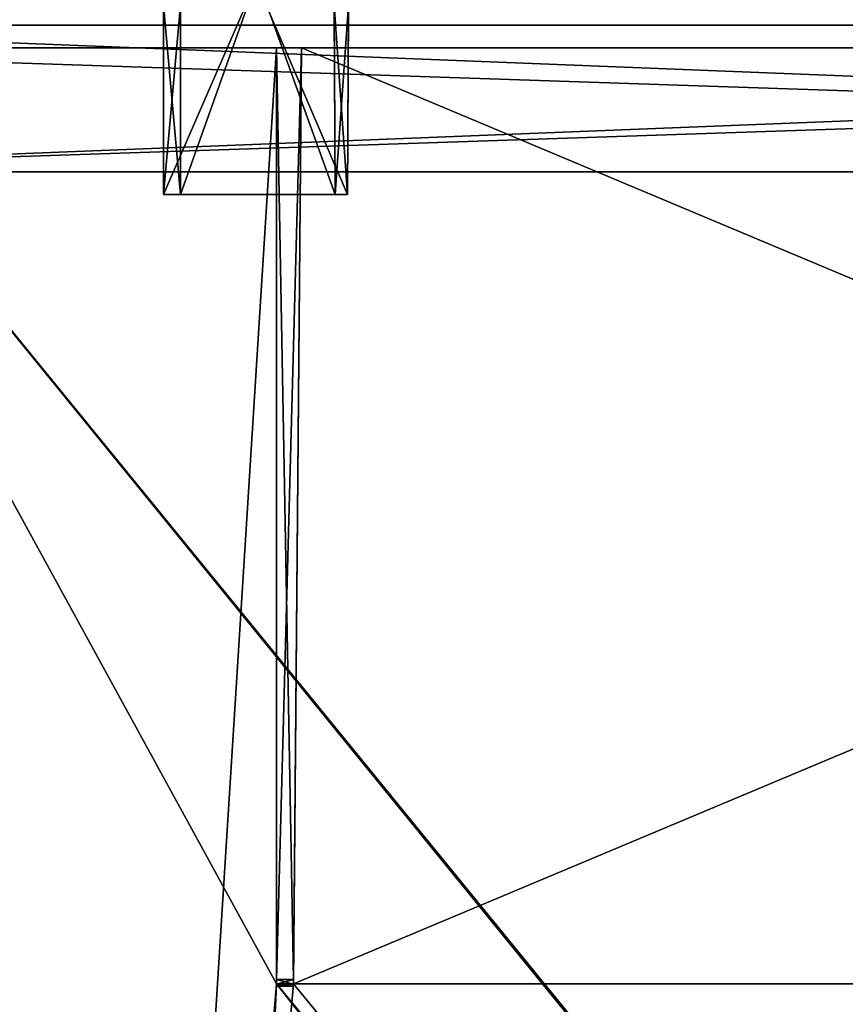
# Model space of a CAD drawing. Header units: millimetres. Extents: x -294 to 294, y -42 to 464.
# Tile 57 of 223: x -216 to -143, y 284 to 372. Entities that reach past the tile are written whole.
import ezdxf

# ---------------------------------------------------------------- set-up
doc = ezdxf.new("R2010")
doc.units = ezdxf.units.MM
doc.header["$LTSCALE"] = 65.185185
for name, color, linetype in [('1411', 7, 'CONTINUOUS'), ('1412', 7, 'CONTINUOUS'), ('1413', 7, 'CONTINUOUS'), ('1414', 7, 'CONTINUOUS'), ('1415', 7, 'CONTINUOUS'), ('1416', 7, 'CONTINUOUS'), ('1437', 7, 'CONTINUOUS'), ('1546', 7, 'CONTINUOUS'), ('1553', 7, 'CONTINUOUS'), ('1560', 7, 'CONTINUOUS'), ('1581', 7, 'CONTINUOUS'), ('1582', 7, 'CONTINUOUS'), ('1583', 7, 'CONTINUOUS'), ('1584', 7, 'CONTINUOUS'), ('1585', 7, 'CONTINUOUS'), ('1586', 7, 'CONTINUOUS'), ('1587', 7, 'CONTINUOUS'), ('1588', 7, 'CONTINUOUS'), ('1589', 7, 'CONTINUOUS'), ('1598', 7, 'CONTINUOUS'), ('1709', 7, 'CONTINUOUS'), ('1710', 7, 'CONTINUOUS'), ('1711', 7, 'CONTINUOUS'), ('1712', 7, 'CONTINUOUS'), ('1713', 7, 'CONTINUOUS'), ('1714', 7, 'CONTINUOUS'), ('1715', 7, 'CONTINUOUS'), ('2120', 7, 'CONTINUOUS'), ('2122', 7, 'CONTINUOUS'), ('2123', 7, 'CONTINUOUS'), ('2124', 7, 'CONTINUOUS'), ('2125', 7, 'CONTINUOUS'), ('2126', 7, 'CONTINUOUS'), ('2128', 7, 'CONTINUOUS'), ('2129', 7, 'CONTINUOUS'), ('2130', 7, 'CONTINUOUS'), ('2162', 7, 'CONTINUOUS'), ('2163', 7, 'CONTINUOUS'), ('2164', 7, 'CONTINUOUS'), ('2165', 7, 'CONTINUOUS'), ('2166', 7, 'CONTINUOUS'), ('2167', 7, 'CONTINUOUS'), ('2168', 7, 'CONTINUOUS'), ('2170', 7, 'CONTINUOUS'), ('2171', 7, 'CONTINUOUS')]:
    doc.layers.add(name, color=color, linetype=linetype)

msp = doc.modelspace()

# ---------------------------------------------------------------- linework, layer by layer
at = {"layer": '1411', "linetype": 'Continuous'}
for points in [[(-257.808, 369, -337.308), (-257.368, 369, -338.368), (72.808, 369, -337.308), (-257.808, 369, -337.308)], [(-238.713, 369, -333.384), (-257.808, 369, -337.308), (-193.25, 369, -333.384), (-238.713, 369, -333.384)], [(-193.25, 369, -333.384), (-257.808, 369, -337.308), (-193.25, 369, -337.21), (-193.25, 369, -333.384)], [(-193.25, 369, -337.21), (-257.808, 369, -337.308), (-191.026, 369, -337.21), (-193.25, 369, -337.21)], [(-191.026, 369, -337.21), (-257.808, 369, -337.308), (6.026, 369, -337.21), (-191.026, 369, -337.21)], [(-257.808, 369, -337.308), (72.808, 369, -337.308), (6.026, 369, -337.21), (-257.808, 369, -337.308)], [(-257.368, 369, -8.632), (-257.808, 369, -9.692), (72.368, 369, -8.632), (-257.368, 369, -8.632)], [(72.368, 369, -8.632), (-257.808, 369, -9.692), (72.808, 369, -9.692), (72.368, 369, -8.632)], [(-193.25, 369, -9.79), (-191.026, 369, -9.79), (-257.808, 369, -9.692), (-193.25, 369, -9.79)], [(-193.25, 369, -9.79), (-257.808, 369, -9.692), (-238.713, 369, -13.616), (-193.25, 369, -9.79)], [(72.808, 369, -9.692), (-257.808, 369, -9.692), (-191.026, 369, -9.79), (72.808, 369, -9.692)], [(-257.368, 369, -338.368), (-256.308, 369, -338.808), (72.368, 369, -338.368), (-257.368, 369, -338.368)], [(72.808, 369, -337.308), (-257.368, 369, -338.368), (72.368, 369, -338.368), (72.808, 369, -337.308)], [(-256.308, 369, -8.192), (-257.368, 369, -8.632), (71.308, 369, -8.192), (-256.308, 369, -8.192)], [(71.308, 369, -8.192), (-257.368, 369, -8.632), (72.368, 369, -8.632), (71.308, 369, -8.192)], [(-256.308, 369, -338.808), (71.308, 369, -338.808), (72.368, 369, -338.368), (-256.308, 369, -338.808)], [(-193.25, 369, -13.616), (-193.25, 369, -9.79), (-238.713, 369, -13.616), (-193.25, 369, -13.616)], [(72.808, 369, -9.692), (-191.026, 369, -9.79), (6.026, 369, -9.79), (72.808, 369, -9.692)], [(-191.026, 369, -9.79), (-191.026, 369, -13.616), (6.026, 369, -9.79), (-191.026, 369, -9.79)], [(6.026, 369, -9.79), (-191.026, 369, -13.616), (6.026, 369, -13.616), (6.026, 369, -9.79)], [(-191.026, 369, -333.384), (-191.026, 369, -337.21), (6.026, 369, -333.384), (-191.026, 369, -333.384)], [(6.026, 369, -333.384), (-191.026, 369, -337.21), (6.026, 369, -337.21), (6.026, 369, -333.384)]]:
    msp.add_3dface(points, dxfattribs=at)
at = {"layer": '1412', "linetype": 'Continuous'}
for points in [[(-256.308, 369, -338.808), (-256.5, 358, -339), (71.5, 358, -339), (-256.308, 369, -338.808)], [(71.308, 369, -338.808), (-256.308, 369, -338.808), (71.5, 358, -339), (71.308, 369, -338.808)]]:
    msp.add_3dface(points, dxfattribs=at)
at = {"layer": '1413', "linetype": 'Continuous'}
for points in [[(71.501, 358, -341), (-256.5, 358, -339), (-256.501, 358, -341), (71.501, 358, -341)], [(71.501, 358, -6), (-256.501, 358, -6), (71.5, 358, -8), (71.501, 358, -6)], [(71.5, 358, -8), (-256.501, 358, -6), (-256.5, 358, -8), (71.5, 358, -8)], [(71.5, 358, -339), (-256.5, 358, -339), (71.501, 358, -341), (71.5, 358, -339)]]:
    msp.add_3dface(points, dxfattribs=at)
at = {"layer": '1414', "linetype": 'Continuous'}
for points in [[(71.501, 358, -341), (-256.501, 358, -341), (71.274, 371, -340.773), (71.501, 358, -341)], [(-256.501, 358, -341), (-256.274, 371, -340.773), (71.274, 371, -340.773), (-256.501, 358, -341)]]:
    msp.add_3dface(points, dxfattribs=at)
at = {"layer": '1415', "linetype": 'Continuous'}
for points in [[(71.274, 371, -340.773), (-256.274, 371, -340.773), (53.839, 371, -331.453), (71.274, 371, -340.773)], [(53.839, 371, -331.453), (-256.274, 371, -340.773), (-238.839, 371, -331.453), (53.839, 371, -331.453)], [(-256.274, 371, -6.227), (71.274, 371, -6.227), (-238.839, 371, -15.547), (-256.274, 371, -6.227)], [(-238.839, 371, -15.547), (71.274, 371, -6.227), (53.839, 371, -15.547), (-238.839, 371, -15.547)]]:
    msp.add_3dface(points, dxfattribs=at)
at = {"layer": '1416', "linetype": 'Continuous'}
for points in [[(53.839, 371, -331.453), (-238.839, 371, -331.453), (-217.111, 38.791, -319.852), (53.839, 371, -331.453)], [(-216.468, 38.791, -319.852), (53.839, 371, -331.453), (-217.111, 38.791, -319.852), (-216.468, 38.791, -319.852)], [(53.839, 371, -331.453), (-216.468, 38.791, -319.852), (31.468, 38.791, -319.852), (53.839, 371, -331.453)]]:
    msp.add_3dface(points, dxfattribs=at)
at = {"layer": '1437', "linetype": 'Continuous'}
for points in [[(-238.839, 371, -15.547), (53.839, 371, -15.547), (32.111, 38.791, -27.148), (-238.839, 371, -15.547)], [(-216.468, 38.791, -27.148), (-238.839, 371, -15.547), (31.468, 38.791, -27.148), (-216.468, 38.791, -27.148)], [(31.468, 38.791, -27.148), (-238.839, 371, -15.547), (32.111, 38.791, -27.148), (31.468, 38.791, -27.148)]]:
    msp.add_3dface(points, dxfattribs=at)
at = {"layer": '1546', "linetype": 'Continuous'}
for points in [[(-256.501, 358, -6), (71.501, 358, -6), (-256.274, 371, -6.227), (-256.501, 358, -6)], [(71.501, 358, -6), (71.274, 371, -6.227), (-256.274, 371, -6.227), (71.501, 358, -6)]]:
    msp.add_3dface(points, dxfattribs=at)
at = {"layer": '1553', "linetype": 'Continuous'}
for points in [[(-256.308, 369, -8.192), (71.308, 369, -8.192), (-256.5, 358, -8), (-256.308, 369, -8.192)], [(71.308, 369, -8.192), (71.5, 358, -8), (-256.5, 358, -8), (71.308, 369, -8.192)]]:
    msp.add_3dface(points, dxfattribs=at)
at = {"layer": '1560', "linetype": 'Continuous'}
for points in [[(-193.25, 369, -13.616), (-238.713, 369, -13.616), (-215.56, 15, -25.978), (-193.25, 369, -13.616)], [(-193.25, 369, -13.616), (-215.56, 15, -25.978), (-193.25, 286, -16.514), (-193.25, 369, -13.616)], [(6.026, 369, -13.616), (-191.026, 369, -13.616), (-191.75, 286, -16.514), (6.026, 369, -13.616)], [(6.026, 369, -13.616), (-191.75, 286, -16.514), (6.75, 286, -16.514), (6.026, 369, -13.616)], [(-215.56, 15, -25.978), (-205.541, 15, -25.978), (8.25, 286, -16.514), (-215.56, 15, -25.978)], [(-193.25, 286, -16.514), (-215.56, 15, -25.978), (-191.75, 286, -16.514), (-193.25, 286, -16.514)], [(-191.75, 286, -16.514), (-215.56, 15, -25.978), (6.75, 286, -16.514), (-191.75, 286, -16.514)], [(6.75, 286, -16.514), (-215.56, 15, -25.978), (8.25, 286, -16.514), (6.75, 286, -16.514)], [(8.25, 286, -16.514), (-205.541, 15, -25.978), (20.541, 15, -25.978), (8.25, 286, -16.514)]]:
    msp.add_3dface(points, dxfattribs=at)
at = {"layer": '1581', "linetype": 'Continuous'}
for points in [[(-238.713, 369, -333.384), (-193.25, 369, -333.384), (-193.25, 286, -330.486), (-238.713, 369, -333.384)], [(-238.713, 369, -333.384), (-193.25, 286, -330.486), (-205.541, 15, -321.022), (-238.713, 369, -333.384)], [(-215.56, 15, -321.022), (-238.713, 369, -333.384), (-205.541, 15, -321.022), (-215.56, 15, -321.022)], [(-191.75, 286, -330.486), (-191.026, 369, -333.384), (6.75, 286, -330.486), (-191.75, 286, -330.486)], [(-191.026, 369, -333.384), (6.026, 369, -333.384), (6.75, 286, -330.486), (-191.026, 369, -333.384)], [(-205.541, 15, -321.022), (-193.25, 286, -330.486), (20.541, 15, -321.022), (-205.541, 15, -321.022)], [(-193.25, 286, -330.486), (-191.75, 286, -330.486), (30.56, 15, -321.022), (-193.25, 286, -330.486)], [(20.541, 15, -321.022), (-193.25, 286, -330.486), (30.56, 15, -321.022), (20.541, 15, -321.022)], [(30.56, 15, -321.022), (-191.75, 286, -330.486), (6.75, 286, -330.486), (30.56, 15, -321.022)]]:
    msp.add_3dface(points, dxfattribs=at)
at = {"layer": '1582', "linetype": 'Continuous'}
for points in [[(-191.026, 369, -337.21), (-191.026, 369, -333.384), (-191.75, 286, -330.486), (-191.026, 369, -337.21)], [(-191.026, 369, -337.21), (-191.75, 286, -330.486), (-191.747, 286.395, -336.489), (-191.026, 369, -337.21)], [(-191.747, 286.395, -336.489), (-191.75, 286, -330.486), (-191.75, 286, -333.143), (-191.747, 286.395, -336.489)], [(-191.75, 285.974, -336.312), (-191.747, 286.395, -336.489), (-191.75, 286, -333.143), (-191.75, 285.974, -336.312)], [(-191.752, 285.8, -333.889), (-191.75, 285.974, -336.312), (-191.75, 286, -333.143), (-191.752, 285.8, -333.889)], [(-191.752, 285.8, -335.889), (-191.75, 285.974, -336.312), (-191.752, 285.8, -333.889), (-191.752, 285.8, -335.889)]]:
    msp.add_3dface(points, dxfattribs=at)
at = {"layer": '1583', "linetype": 'Continuous'}
for points in [[(-193.25, 369, -337.21), (-191.026, 369, -337.21), (-191.747, 286.395, -336.489), (-193.25, 369, -337.21)], [(-193.25, 369, -337.21), (-191.747, 286.395, -336.489), (-193.25, 286.395, -336.489), (-193.25, 369, -337.21)]]:
    msp.add_3dface(points, dxfattribs=at)
at = {"layer": '1584', "linetype": 'Continuous'}
for points in [[(-193.25, 369, -333.384), (-193.25, 369, -337.21), (-193.25, 286.395, -336.489), (-193.25, 369, -333.384)], [(-193.25, 286, -330.486), (-193.25, 369, -333.384), (-193.25, 286, -333.143), (-193.25, 286, -330.486)], [(-193.25, 369, -333.384), (-193.25, 286.395, -336.489), (-193.25, 286, -333.143), (-193.25, 369, -333.384)], [(-193.25, 286, -333.143), (-193.25, 286.395, -336.489), (-193.25, 285.974, -336.312), (-193.25, 286, -333.143)], [(-193.25, 285.8, -333.889), (-193.25, 286, -333.143), (-193.25, 285.8, -335.889), (-193.25, 285.8, -333.889)], [(-193.25, 285.8, -335.889), (-193.25, 286, -333.143), (-193.25, 285.974, -336.312), (-193.25, 285.8, -335.889)]]:
    msp.add_3dface(points, dxfattribs=at)
at = {"layer": '1585', "linetype": 'Continuous'}
for points in [[(-191.75, 286, -330.486), (-193.25, 286, -330.486), (-193.25, 286, -333.143), (-191.75, 286, -330.486)], [(-191.75, 286, -333.143), (-191.75, 286, -330.486), (-193.25, 286, -333.143), (-191.75, 286, -333.143)]]:
    msp.add_3dface(points, dxfattribs=at)
at = {"layer": '1586', "linetype": 'Continuous'}
for points in [[(-191.752, 285.8, -333.889), (-191.75, 286, -333.143), (-193.25, 286, -333.143), (-191.752, 285.8, -333.889)], [(-191.752, 285.8, -333.889), (-193.25, 286, -333.143), (-193.25, 285.8, -333.889), (-191.752, 285.8, -333.889)]]:
    msp.add_3dface(points, dxfattribs=at)
at = {"layer": '1587', "linetype": 'Continuous'}
for points in [[(-191.752, 285.8, -335.889), (-191.752, 285.8, -333.889), (-193.25, 285.8, -335.889), (-191.752, 285.8, -335.889)], [(-191.752, 285.8, -333.889), (-193.25, 285.8, -333.889), (-193.25, 285.8, -335.889), (-191.752, 285.8, -333.889)]]:
    msp.add_3dface(points, dxfattribs=at)
at = {"layer": '1588', "linetype": 'Continuous'}
for points in [[(-191.747, 286.395, -336.489), (-191.75, 285.974, -336.312), (-193.25, 286.395, -336.489), (-191.747, 286.395, -336.489)], [(-193.25, 286.395, -336.489), (-191.75, 285.974, -336.312), (-193.25, 285.974, -336.312), (-193.25, 286.395, -336.489)], [(-191.75, 285.974, -336.312), (-191.752, 285.8, -335.889), (-193.25, 285.974, -336.312), (-191.75, 285.974, -336.312)], [(-191.752, 285.8, -335.889), (-193.25, 285.8, -335.889), (-193.25, 285.974, -336.312), (-191.752, 285.8, -335.889)]]:
    msp.add_3dface(points, dxfattribs=at)
at = {"layer": '1589', "linetype": 'Continuous'}
msp.add_3dface([(-238.713, 369, -333.384), (-215.56, 15, -321.022), (-227.801, 15, -317.747), (-238.713, 369, -333.384)], dxfattribs=at)
at = {"layer": '1598', "linetype": 'Continuous'}
for points in [[(-238.713, 369, -13.616), (-243.945, 369, -14.653), (-215.56, 15, -25.978), (-238.713, 369, -13.616)], [(-215.56, 15, -25.978), (-243.945, 369, -14.653), (-227.808, 15, -29.257), (-215.56, 15, -25.978)]]:
    msp.add_3dface(points, dxfattribs=at)
at = {"layer": '1709', "linetype": 'Continuous'}
for points in [[(-193.25, 369, -9.79), (-193.25, 369, -13.616), (-193.25, 286, -16.514), (-193.25, 369, -9.79)], [(-193.25, 369, -9.79), (-193.25, 286, -16.514), (-193.25, 286.395, -10.511), (-193.25, 369, -9.79)], [(-193.25, 286.395, -10.511), (-193.25, 286, -16.514), (-193.25, 286, -13.857), (-193.25, 286.395, -10.511)], [(-193.25, 285.974, -10.688), (-193.25, 286.395, -10.511), (-193.25, 286, -13.857), (-193.25, 285.974, -10.688)], [(-193.25, 285.8, -13.111), (-193.25, 285.974, -10.688), (-193.25, 286, -13.857), (-193.25, 285.8, -13.111)], [(-193.25, 285.8, -11.111), (-193.25, 285.974, -10.688), (-193.25, 285.8, -13.111), (-193.25, 285.8, -11.111)]]:
    msp.add_3dface(points, dxfattribs=at)
at = {"layer": '1710', "linetype": 'Continuous'}
for points in [[(-191.026, 369, -9.79), (-193.25, 369, -9.79), (-193.25, 286.395, -10.511), (-191.026, 369, -9.79)], [(-191.026, 369, -9.79), (-193.25, 286.395, -10.511), (-191.747, 286.395, -10.511), (-191.026, 369, -9.79)]]:
    msp.add_3dface(points, dxfattribs=at)
at = {"layer": '1711', "linetype": 'Continuous'}
for points in [[(-191.75, 286, -16.514), (-191.026, 369, -13.616), (-191.75, 286, -13.857), (-191.75, 286, -16.514)], [(-191.026, 369, -13.616), (-191.747, 286.395, -10.511), (-191.75, 286, -13.857), (-191.026, 369, -13.616)], [(-191.026, 369, -13.616), (-191.026, 369, -9.79), (-191.747, 286.395, -10.511), (-191.026, 369, -13.616)], [(-191.75, 286, -13.857), (-191.747, 286.395, -10.511), (-191.75, 285.974, -10.688), (-191.75, 286, -13.857)], [(-191.752, 285.8, -13.111), (-191.75, 286, -13.857), (-191.752, 285.8, -11.111), (-191.752, 285.8, -13.111)], [(-191.752, 285.8, -11.111), (-191.75, 286, -13.857), (-191.75, 285.974, -10.688), (-191.752, 285.8, -11.111)]]:
    msp.add_3dface(points, dxfattribs=at)
at = {"layer": '1712', "linetype": 'Continuous'}
for points in [[(-193.25, 286, -16.514), (-191.75, 286, -16.514), (-191.75, 286, -13.857), (-193.25, 286, -16.514)], [(-193.25, 286, -13.857), (-193.25, 286, -16.514), (-191.75, 286, -13.857), (-193.25, 286, -13.857)]]:
    msp.add_3dface(points, dxfattribs=at)
at = {"layer": '1713', "linetype": 'Continuous'}
for points in [[(-193.25, 285.8, -13.111), (-193.25, 286, -13.857), (-191.75, 286, -13.857), (-193.25, 285.8, -13.111)], [(-193.25, 285.8, -13.111), (-191.75, 286, -13.857), (-191.752, 285.8, -13.111), (-193.25, 285.8, -13.111)]]:
    msp.add_3dface(points, dxfattribs=at)
at = {"layer": '1714', "linetype": 'Continuous'}
for points in [[(-193.25, 285.8, -11.111), (-193.25, 285.8, -13.111), (-191.752, 285.8, -11.111), (-193.25, 285.8, -11.111)], [(-193.25, 285.8, -13.111), (-191.752, 285.8, -13.111), (-191.752, 285.8, -11.111), (-193.25, 285.8, -13.111)]]:
    msp.add_3dface(points, dxfattribs=at)
at = {"layer": '1715', "linetype": 'Continuous'}
for points in [[(-193.25, 286.395, -10.511), (-193.25, 285.974, -10.688), (-191.747, 286.395, -10.511), (-193.25, 286.395, -10.511)], [(-191.747, 286.395, -10.511), (-193.25, 285.974, -10.688), (-191.75, 285.974, -10.688), (-191.747, 286.395, -10.511)], [(-193.25, 285.974, -10.688), (-193.25, 285.8, -11.111), (-191.75, 285.974, -10.688), (-193.25, 285.974, -10.688)], [(-193.25, 285.8, -11.111), (-191.752, 285.8, -11.111), (-191.75, 285.974, -10.688), (-193.25, 285.8, -11.111)]]:
    msp.add_3dface(points, dxfattribs=at)
at = {"layer": '2120', "linetype": 'Continuous'}
for points in [[(-203.25, 356, -325), (-203.25, 394, -325), (-203.25, 356, -329.688), (-203.25, 356, -325)], [(-203.25, 356, -329.688), (-203.25, 394, -325), (-203.25, 372.8, -331.157), (-203.25, 356, -329.688)]]:
    msp.add_3dface(points, dxfattribs=at)
at = {"layer": '2122', "linetype": 'Continuous'}
for points in [[(-203.25, 356, -329.688), (-203.25, 372.8, -331.157), (-201.75, 356, -329.688), (-203.25, 356, -329.688)], [(-203.25, 372.8, -331.157), (-201.75, 372.8, -331.157), (-201.75, 356, -329.688), (-203.25, 372.8, -331.157)]]:
    msp.add_3dface(points, dxfattribs=at)
at = {"layer": '2123', "linetype": 'Continuous'}
for points in [[(-201.75, 372.8, -331.157), (-201.75, 394, -326.5), (-201.75, 356, -326.5), (-201.75, 372.8, -331.157)], [(-201.75, 356, -329.688), (-201.75, 372.8, -331.157), (-201.75, 356, -326.5), (-201.75, 356, -329.688)]]:
    msp.add_3dface(points, dxfattribs=at)
at = {"layer": '2124', "linetype": 'Continuous'}
for points in [[(-203.25, 356, -325), (-203.25, 356, -329.688), (-201.75, 356, -329.688), (-203.25, 356, -325)], [(-203.25, 356, -325), (-201.75, 356, -329.688), (-201.75, 356, -326.5), (-203.25, 356, -325)], [(-203.25, 356, -325), (-201.75, 356, -326.5), (-188.051, 356, -326.5), (-203.25, 356, -325)], [(-203.25, 356, -325), (-188.051, 356, -326.5), (-186.949, 356, -325), (-203.25, 356, -325)], [(-186.949, 356, -325), (-188.051, 356, -326.5), (-186.949, 356, -329.688), (-186.949, 356, -325)], [(-186.949, 356, -329.688), (-188.051, 356, -326.5), (-188.051, 356, -329.688), (-186.949, 356, -329.688)]]:
    msp.add_3dface(points, dxfattribs=at)
at = {"layer": '2125', "linetype": 'Continuous'}
for points in [[(-201.75, 394, -326.5), (-188.25, 394, -326.5), (-188.051, 356, -326.5), (-201.75, 394, -326.5)], [(-201.75, 356, -326.5), (-201.75, 394, -326.5), (-188.051, 356, -326.5), (-201.75, 356, -326.5)]]:
    msp.add_3dface(points, dxfattribs=at)
at = {"layer": '2126', "linetype": 'Continuous'}
for points in [[(-188.051, 356, -326.5), (-188.25, 394, -326.5), (-188.051, 356, -329.688), (-188.051, 356, -326.5)], [(-188.051, 356, -329.688), (-188.25, 394, -326.5), (-188.139, 372.8, -331.157), (-188.051, 356, -329.688)]]:
    msp.add_3dface(points, dxfattribs=at)
at = {"layer": '2128', "linetype": 'Continuous'}
for points in [[(-186.949, 356, -329.688), (-188.051, 356, -329.688), (-188.139, 372.8, -331.157), (-186.949, 356, -329.688)], [(-186.949, 356, -329.688), (-188.139, 372.8, -331.157), (-186.861, 372.8, -331.157), (-186.949, 356, -329.688)]]:
    msp.add_3dface(points, dxfattribs=at)
at = {"layer": '2129', "linetype": 'Continuous'}
for points in [[(-186.75, 394, -338.232), (-186.75, 394, -325), (-186.949, 356, -325), (-186.75, 394, -338.232)], [(-186.75, 394, -338.232), (-186.949, 356, -325), (-186.861, 372.8, -331.157), (-186.75, 394, -338.232)], [(-186.949, 356, -325), (-186.949, 356, -329.688), (-186.861, 372.8, -331.157), (-186.949, 356, -325)]]:
    msp.add_3dface(points, dxfattribs=at)
at = {"layer": '2130', "linetype": 'Continuous'}
for points in [[(-186.75, 394, -325), (-203.25, 394, -325), (-203.25, 356, -325), (-186.75, 394, -325)], [(-186.75, 394, -325), (-203.25, 356, -325), (-186.949, 356, -325), (-186.75, 394, -325)]]:
    msp.add_3dface(points, dxfattribs=at)
at = {"layer": '2162', "linetype": 'Continuous'}
for points in [[(-186.949, 356, -17.312), (-186.75, 394, -22), (-186.861, 372.8, -15.843), (-186.949, 356, -17.312)], [(-186.75, 394, -22), (-186.949, 356, -17.312), (-186.949, 356, -22), (-186.75, 394, -22)]]:
    msp.add_3dface(points, dxfattribs=at)
at = {"layer": '2163', "linetype": 'Continuous'}
for points in [[(-188.051, 356, -17.312), (-186.861, 372.8, -15.843), (-188.139, 372.8, -15.843), (-188.051, 356, -17.312)], [(-186.949, 356, -17.312), (-186.861, 372.8, -15.843), (-188.051, 356, -17.312), (-186.949, 356, -17.312)]]:
    msp.add_3dface(points, dxfattribs=at)
at = {"layer": '2164', "linetype": 'Continuous'}
for points in [[(-203.25, 356, -22), (-186.949, 356, -22), (-201.75, 356, -20.5), (-203.25, 356, -22)], [(-203.25, 356, -17.312), (-203.25, 356, -22), (-201.75, 356, -20.5), (-203.25, 356, -17.312)], [(-201.75, 356, -17.312), (-203.25, 356, -17.312), (-201.75, 356, -20.5), (-201.75, 356, -17.312)], [(-186.949, 356, -22), (-188.051, 356, -20.5), (-201.75, 356, -20.5), (-186.949, 356, -22)], [(-186.949, 356, -22), (-186.949, 356, -17.312), (-188.051, 356, -17.312), (-186.949, 356, -22)], [(-186.949, 356, -22), (-188.051, 356, -17.312), (-188.051, 356, -20.5), (-186.949, 356, -22)]]:
    msp.add_3dface(points, dxfattribs=at)
at = {"layer": '2165', "linetype": 'Continuous'}
for points in [[(-188.25, 394, -20.5), (-201.75, 394, -20.5), (-201.75, 356, -20.5), (-188.25, 394, -20.5)], [(-188.051, 356, -20.5), (-188.25, 394, -20.5), (-201.75, 356, -20.5), (-188.051, 356, -20.5)]]:
    msp.add_3dface(points, dxfattribs=at)
at = {"layer": '2166', "linetype": 'Continuous'}
for points in [[(-201.75, 394, -20.5), (-201.75, 356, -17.312), (-201.75, 356, -20.5), (-201.75, 394, -20.5)], [(-201.75, 356, -17.312), (-201.75, 394, -20.5), (-201.75, 372.8, -15.843), (-201.75, 356, -17.312)]]:
    msp.add_3dface(points, dxfattribs=at)
at = {"layer": '2167', "linetype": 'Continuous'}
for points in [[(-203.25, 356, -17.312), (-201.75, 356, -17.312), (-201.75, 372.8, -15.843), (-203.25, 356, -17.312)], [(-203.25, 356, -17.312), (-201.75, 372.8, -15.843), (-203.25, 372.8, -15.843), (-203.25, 356, -17.312)]]:
    msp.add_3dface(points, dxfattribs=at)
at = {"layer": '2168', "linetype": 'Continuous'}
for points in [[(-203.25, 394, -8.768), (-203.25, 394, -22), (-203.25, 356, -22), (-203.25, 394, -8.768)], [(-203.25, 394, -8.768), (-203.25, 356, -22), (-203.25, 372.8, -15.843), (-203.25, 394, -8.768)], [(-203.25, 356, -22), (-203.25, 356, -17.312), (-203.25, 372.8, -15.843), (-203.25, 356, -22)]]:
    msp.add_3dface(points, dxfattribs=at)
at = {"layer": '2170', "linetype": 'Continuous'}
for points in [[(-203.25, 394, -22), (-186.75, 394, -22), (-186.949, 356, -22), (-203.25, 394, -22)], [(-203.25, 394, -22), (-186.949, 356, -22), (-203.25, 356, -22), (-203.25, 394, -22)]]:
    msp.add_3dface(points, dxfattribs=at)
at = {"layer": '2171', "linetype": 'Continuous'}
for points in [[(-188.139, 372.8, -15.843), (-188.25, 394, -20.5), (-188.051, 356, -20.5), (-188.139, 372.8, -15.843)], [(-188.051, 356, -17.312), (-188.139, 372.8, -15.843), (-188.051, 356, -20.5), (-188.051, 356, -17.312)]]:
    msp.add_3dface(points, dxfattribs=at)

doc.saveas('drawing.dxf')
